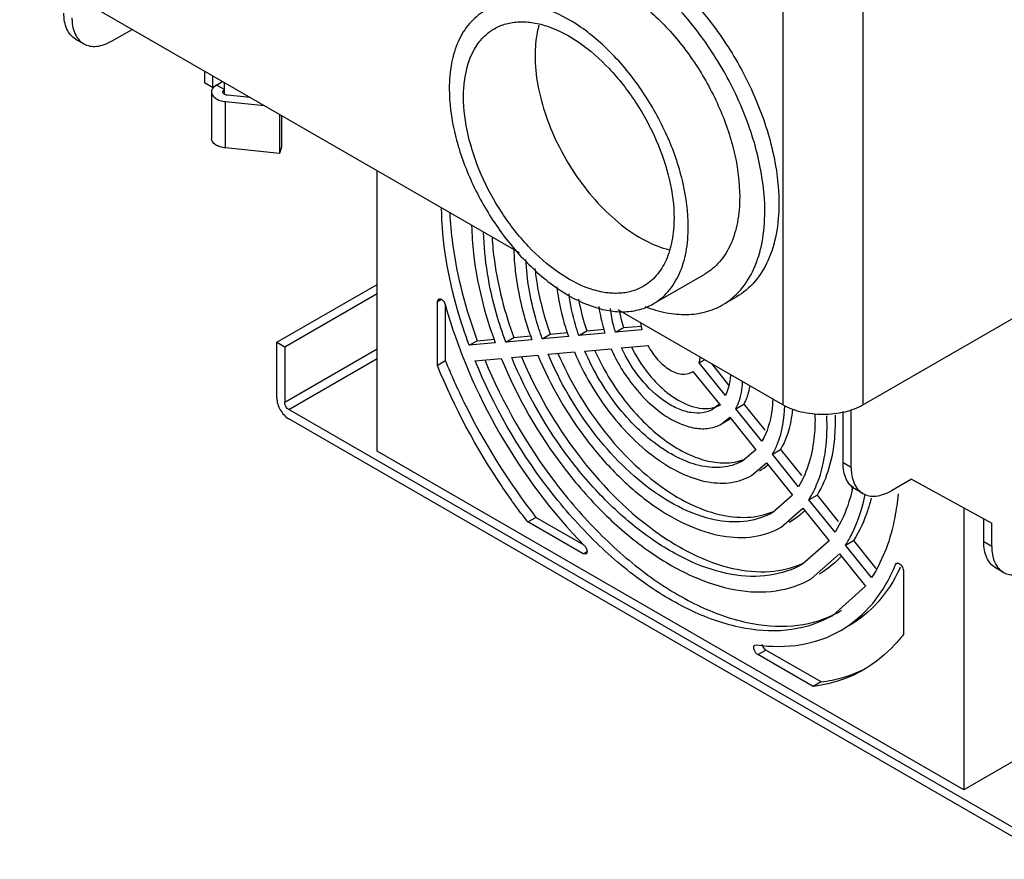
# Model space of a CAD drawing. Header units: millimetres. Extents: x 91 to 702, y 284 to 823.
# Tile 1 of 18: x 97 to 270, y 284 to 432. Entities that reach past the tile are written whole.
import ezdxf

# ---------------------------------------------------------------- set-up
doc = ezdxf.new("R2010")
doc.units = ezdxf.units.MM
doc.header["$LTSCALE"] = 71.961336
doc.layers.get('0').update_dxf_attribs({"linetype": 'CONTINUOUS'})

msp = doc.modelspace()

# ---------------------------------------------------------------- linework, layer by layer
at = {"color": 7, "linetype": 'Continuous'}
for p, q in [((231.31, 459.25), (231.31, 364.25)), ((245.45, 364.25), (245.45, 459.25)), ((184.92, 391.03), (96.95, 441.81)), ((113.22, 428.34), (116.75, 430.38)), ((106.8, 428.66), (108.22, 427.84)), ((129.48, 423.03), (129.48, 420.99)), ((130.9, 422.22), (130.9, 420.17)), ((130.9, 420.17), (132.66, 421.19)), ((130.9, 420.17), (129.48, 420.99)), ((133.02, 419.77), (131.6, 420.58)), ((132.72, 419.36), (133.02, 419.77)), ((133.02, 418.97), (133.02, 420.99)), ((130.72, 419.36), (130.72, 411.19)), ((137.53, 418.38), (133.55, 418.79)), ((133.2, 409.49), (133.2, 417.65)), ((133.2, 417.65), (140, 416.96)), ((142.69, 415.4), (142.69, 408.52)), ((143.04, 415.2), (143.04, 409.66)), ((142.69, 408.52), (133.2, 409.49)), ((143.04, 409.66), (142.69, 408.52)), ((159.89, 356.08), (159.89, 405.48)), ((287.17, 388.33), (245.45, 364.25)), ((208.49, 382.04), (217.54, 387.27)), ((142.21, 375.27), (159.89, 385.47)), ((143.62, 374.45), (159.89, 383.84)), ((220.67, 381.85), (223.14, 383.28)), ((170.49, 382.43), (170.7, 382.89)), ((170.49, 382.43), (171.12, 382.79)), ((170.49, 371.19), (170.49, 382.43)), ((171.91, 372), (171.91, 381.81)), ((231.31, 364.25), (202.32, 380.98)), ((201.84, 377.04), (203.25, 377.86)), ((203.25, 377.86), (206.41, 378.14)), ((182.52, 375.32), (183.93, 376.13)), ((183.93, 376.13), (186.96, 376.4)), ((188.95, 375.89), (190.36, 376.71)), ((193.55, 376.3), (188.95, 375.89)), ((190.36, 376.71), (193.41, 376.98)), ((195.39, 376.47), (196.8, 377.28)), ((199.99, 376.88), (195.39, 376.47)), ((196.8, 377.28), (199.93, 377.56)), ((206.48, 377.46), (201.84, 377.04)), ((142.21, 375.27), (143.62, 374.45)), ((142.21, 365.47), (142.21, 375.27)), ((143.62, 374.45), (143.62, 364.65)), ((176.08, 374.74), (177.5, 375.56)), ((180.68, 375.15), (176.08, 374.74)), ((177.5, 375.56), (180.53, 375.83)), ((187.11, 375.73), (182.52, 375.32)), ((202.9, 374.31), (207.54, 374.72)), ((159.89, 374.04), (143.62, 364.65)), ((183.58, 372.58), (188.17, 372.99)), ((190.01, 373.16), (194.61, 373.57)), ((196.45, 373.73), (201.05, 374.14)), ((144.33, 363.43), (159.89, 372.41)), ((171.91, 372), (170.49, 371.19)), ((177.14, 372.01), (181.74, 372.42)), ((216.54, 371.65), (217.51, 372.21)), ((221.18, 365.88), (216.54, 371.65)), ((218.71, 371.52), (221.74, 367.75)), ((215.26, 370), (215.48, 370.14)), ((215.48, 370.14), (220.12, 364.37)), ((220.12, 364.37), (219, 363.5)), ((223.02, 363.58), (224.43, 364.4)), ((224.43, 364.4), (228.11, 359.82)), ((278.68, 285.86), (144.33, 363.43)), ((227.62, 357.85), (223.02, 363.58)), ((241.91, 354.04), (241.91, 363.08)), ((243.33, 353.22), (243.33, 363.36)), ((278.68, 284.23), (144.33, 361.79)), ((220.51, 360.9), (221.96, 362.07)), ((220.51, 360.9), (221.92, 361.72)), ((221.96, 362.07), (226.56, 356.34)), ((263.13, 296.48), (159.89, 356.08)), ((226.56, 356.34), (224.26, 354.41)), ((229.46, 355.56), (230.88, 356.38)), ((234.06, 349.85), (229.46, 355.56)), ((230.88, 356.38), (234.57, 351.79)), ((225.76, 351.81), (228.4, 354.06)), ((228.4, 354.06), (233, 348.34)), ((243.33, 353.22), (241.91, 354.04)), ((253.93, 351.18), (250.4, 349.14)), ((253.93, 351.18), (268.07, 343.42)), ((245.4, 348.64), (243.98, 349.46)), ((245.11, 348.73), (245.13, 348.8)), ((233, 348.34), (229.51, 345.31)), ((235.9, 347.56), (237.32, 348.37)), ((240.5, 341.84), (235.9, 347.56)), ((237.32, 348.37), (241.06, 343.72)), ((245.72, 348.23), (245.74, 348.3)), ((231.01, 342.72), (234.84, 346.05)), ((234.84, 346.05), (239.44, 340.33)), ((263.13, 346.14), (263.13, 296.48)), ((186.41, 343.63), (187.82, 344.44)), ((196.14, 338), (186.41, 343.63)), ((196.32, 339.54), (187.82, 344.44)), ((266.66, 340.16), (266.66, 344.2)), ((268.07, 339.34), (268.07, 343.42)), ((239.44, 340.33), (234.76, 336.22)), ((242.33, 339.55), (243.75, 340.37)), ((243.75, 340.37), (247.69, 335.46)), ((268.07, 339.34), (266.66, 340.16)), ((196.77, 338.37), (196.14, 338)), ((196.64, 337.95), (196.14, 338)), ((236.26, 333.62), (241.27, 338.05)), ((241.27, 338.05), (245.87, 332.33)), ((246.93, 333.84), (242.33, 339.55)), ((251.52, 336.37), (251.15, 336.16)), ((251.15, 336.16), (251.31, 336.35)), ((252.52, 335.07), (252.52, 323.83)), ((270.15, 334.76), (268.73, 335.58)), ((245.87, 332.33), (240.01, 327.13)), ((226.37, 321.95), (226.62, 321.99)), ((226.87, 320.27), (228.28, 321.08)), ((238.02, 315.46), (228.28, 321.08)), ((236.61, 314.64), (226.87, 320.27)), ((238.02, 315.46), (236.61, 314.64)), ((280.8, 306.68), (263.13, 296.48))]:
    msp.add_line(p, q, dxfattribs=at)
for centre, radius, start, end in [((132.28, 419.06), 1.64, 138.4463, 139.769), ((217.88, 368.72), 5.08, 289.099, 299.9765), ((217.82, 368.89), 5.26, 284.2586, 289.0884), ((218.9, 366.94), 6.03, 300.0213, 302.394), ((222.33, 360.99), 9.66, 300.0694, 311.0819), ((213.74, 356.19), 30.55, 346.9089, 348.3526), ((213.01, 355.06), 33.42, 348.3234, 348.8748), ((225.74, 347.87), 28.95, 334.5931, 335.2757), ((231.9, 344.44), 19.04, 295.5908, 300.8253)]:
    msp.add_arc(centre, radius, start, end, dxfattribs=at)
for points, knots in [([(187.14, 445.64), (188.03, 446.15), (189.99, 446.96), (193.22, 447.44), (196.68, 447.18), (201.72, 445.84), (208.17, 442.32), (215.28, 436.01), (221.57, 427.96), (226.52, 418.81), (229.74, 409.31), (230.6, 402.84), (230.6, 399.76)], [0, 0, 0, 0, 0.042861, 0.087491, 0.135326, 0.187291, 0.304556, 0.438224, 0.58257, 0.729724, 0.871315, 1, 1, 1, 1]), ([(228.12, 398.33), (228.12, 401.41), (227.26, 407.88), (224.05, 417.38), (219.1, 426.53), (212.81, 434.59), (205.69, 440.89), (199.25, 444.41), (194.21, 445.75), (190.74, 446.01), (187.51, 445.53), (185.56, 444.72), (184.67, 444.21)], [0, 0, 0, 0, 0.128683, 0.270274, 0.417431, 0.561778, 0.695448, 0.812712, 0.864677, 0.91251, 0.95714, 1, 1, 1, 1]), ([(187.79, 438.8), (188.53, 439.22), (190.14, 439.89), (192.81, 440.28), (195.68, 440.07), (199.84, 438.96), (205.17, 436.05), (211.05, 430.84), (216.25, 424.19), (220.34, 416.63), (222.99, 408.78), (223.7, 403.43), (223.7, 400.89)], [0, 0, 0, 0, 0.042861, 0.087491, 0.135325, 0.187291, 0.304556, 0.438225, 0.582571, 0.729725, 0.871315, 1, 1, 1, 1]), ([(178.74, 433.57), (177.76, 433), (175.92, 431.46), (173.97, 428.26), (172.81, 424.33), (172.58, 421.46), (172.58, 419.95)], [0, 0, 0, 0, 0.217769, 0.45095, 0.710189, 1, 1, 1, 1]), ([(214.65, 395.66), (214.65, 398.2), (213.94, 403.55), (211.29, 411.4), (207.2, 418.96), (202, 425.62), (196.11, 430.83), (190.79, 433.74), (186.63, 434.85), (183.76, 435.06), (181.09, 434.67), (179.48, 433.99), (178.74, 433.57)], [0, 0, 0, 0, 0.128683, 0.270274, 0.417429, 0.561777, 0.695447, 0.812712, 0.864676, 0.91251, 0.95714, 1, 1, 1, 1]), ([(106.8, 428.66), (106.47, 428.85), (105.86, 429.37), (105.2, 430.44), (104.81, 431.77), (104.73, 432.73), (104.73, 433.24)], [0, 0, 0, 0, 0.217773, 0.450929, 0.710223, 1, 1, 1, 1]), ([(106.15, 432.42), (106.15, 432.06), (106.22, 430.8), (106.62, 429.51), (107.18, 428.77)], [0, 0, 0, 0, 0.281142, 1, 1, 1, 1]), ([(180.52, 430.5), (181.16, 430.87), (182.59, 431.46), (184.94, 431.8), (187.46, 431.62), (191.13, 430.64), (195.82, 428.08), (201, 423.49), (205.57, 417.63), (209.18, 410.97), (211.52, 404.06), (212.14, 399.35), (212.14, 397.11)], [0, 0, 0, 0, 0.042861, 0.087491, 0.135326, 0.187291, 0.304555, 0.438225, 0.582571, 0.729724, 0.871314, 1, 1, 1, 1]), ([(177.48, 427.64), (177.88, 428.22), (178.79, 429.3), (179.92, 430.15), (180.52, 430.5)], [0, 0, 0, 0, 0.508686, 1, 1, 1, 1]), ([(188.36, 431.13), (188.24, 430.72), (187.83, 428.96), (187.68, 427.15), (187.68, 425.77)], [0, 0, 0, 0, 0.236154, 1, 1, 1, 1]), ([(107.18, 428.77), (107.25, 428.68), (107.55, 428.32), (107.92, 428.02), (108.22, 427.84)], [0, 0, 0, 0, 0.256568, 1, 1, 1, 1]), ([(108.22, 427.84), (108.55, 427.65), (109.31, 427.38), (110.56, 427.35), (111.91, 427.67), (112.78, 428.09), (113.22, 428.34)], [0, 0, 0, 0, 0.217775, 0.450931, 0.710224, 1, 1, 1, 1]), ([(175.09, 418.5), (175.09, 419.39), (175.26, 422.54), (176.2, 425.75), (177.48, 427.64)], [0, 0, 0, 0, 0.279186, 1, 1, 1, 1]), ([(187.68, 425.77), (187.68, 424.03), (188.05, 420.4), (189.53, 414.96), (191.85, 409.53), (194.92, 404.38), (198.57, 399.79), (202.61, 395.97), (206.84, 393.14), (209.85, 391.92), (211.31, 391.56)], [0, 0, 0, 0, 0.118415, 0.247255, 0.382665, 0.520003, 0.654417, 0.781377, 0.897252, 1, 1, 1, 1]), ([(131.03, 420.12), (130.93, 420.01), (130.78, 419.77), (130.72, 419.49), (130.72, 419.36)], [0, 0, 0, 0, 0.52206, 1, 1, 1, 1]), ([(131.6, 420.58), (131.55, 420.55), (131.35, 420.43), (131.17, 420.27), (131.05, 420.15)], [0, 0, 0, 0, 0.266124, 1, 1, 1, 1]), ([(172.58, 419.95), (172.58, 417.41), (173.29, 412.06), (175.95, 404.21), (180.04, 396.65), (185.24, 389.99), (191.12, 384.78), (196.44, 381.87), (200.61, 380.77), (203.47, 380.55), (206.14, 380.95), (207.76, 381.62), (208.49, 382.04)], [0, 0, 0, 0, 0.128683, 0.270274, 0.417429, 0.561777, 0.695447, 0.812712, 0.864676, 0.91251, 0.95714, 1, 1, 1, 1]), ([(130.72, 419.36), (130.72, 419.15), (130.88, 418.7), (131.45, 418.18), (132.25, 417.81), (132.87, 417.69), (133.2, 417.65)], [0, 0, 0, 0, 0.190969, 0.418117, 0.69151, 1, 1, 1, 1]), ([(133.55, 418.79), (133.44, 418.8), (133.23, 418.84), (132.96, 418.96), (132.78, 419.14), (132.72, 419.29), (132.72, 419.36)], [0, 0, 0, 0, 0.30845, 0.581912, 0.809031, 1, 1, 1, 1]), ([(206.72, 385.12), (206.07, 384.74), (204.65, 384.15), (202.3, 383.81), (199.77, 383.99), (196.1, 384.97), (191.42, 387.53), (186.24, 392.12), (181.66, 397.98), (178.05, 404.64), (175.72, 411.55), (175.09, 416.26), (175.09, 418.5)], [0, 0, 0, 0, 0.042861, 0.087491, 0.135326, 0.187291, 0.304555, 0.438225, 0.582571, 0.729724, 0.871314, 1, 1, 1, 1]), ([(133.2, 409.49), (132.87, 409.52), (132.25, 409.64), (131.45, 410.01), (130.88, 410.53), (130.72, 410.99), (130.72, 411.19)], [0, 0, 0, 0, 0.30849, 0.581883, 0.809031, 1, 1, 1, 1]), ([(223.7, 400.89), (223.7, 399.38), (223.48, 396.51), (222.31, 392.57), (220.36, 389.38), (218.52, 387.83), (217.54, 387.27)], [0, 0, 0, 0, 0.289808, 0.549046, 0.782229, 1, 1, 1, 1]), ([(176.08, 374.74), (175.32, 376.79), (172.75, 384.62), (171.3, 392.87), (171.21, 398.93)], [0, 0, 0, 0, 0.265064, 1, 1, 1, 1]), ([(230.6, 399.76), (230.6, 397.94), (230.32, 394.47), (228.92, 389.7), (226.55, 385.84), (224.33, 383.97), (223.14, 383.28)], [0, 0, 0, 0, 0.289808, 0.549046, 0.782228, 1, 1, 1, 1]), ([(172.67, 398.09), (172.75, 396.28), (173.46, 388.6), (175.46, 381.08), (177.5, 375.56)], [0, 0, 0, 0, 0.235582, 1, 1, 1, 1]), ([(212.14, 397.11), (212.14, 395.78), (211.94, 393.26), (210.92, 389.79), (209.2, 386.97), (207.58, 385.61), (206.72, 385.12)], [0, 0, 0, 0, 0.289806, 0.549048, 0.78223, 1, 1, 1, 1]), ([(220.67, 381.85), (221.85, 382.54), (224.08, 384.41), (226.44, 388.27), (227.85, 393.04), (228.12, 396.51), (228.12, 398.33)], [0, 0, 0, 0, 0.217769, 0.45095, 0.710189, 1, 1, 1, 1]), ([(176.51, 395.87), (176.54, 394.22), (177.03, 387.16), (178.81, 380.23), (180.68, 375.15)], [0, 0, 0, 0, 0.234083, 1, 1, 1, 1]), ([(208.49, 382.04), (209.47, 382.61), (211.31, 384.15), (213.26, 387.35), (214.43, 391.29), (214.65, 394.15), (214.65, 395.66)], [0, 0, 0, 0, 0.217769, 0.45095, 0.710189, 1, 1, 1, 1]), ([(182.52, 375.32), (181.92, 376.95), (179.88, 383.22), (178.72, 389.8), (178.63, 394.65)], [0, 0, 0, 0, 0.264752, 1, 1, 1, 1]), ([(180.11, 393.8), (180.19, 392.37), (180.78, 386.36), (182.35, 380.46), (183.93, 376.13)], [0, 0, 0, 0, 0.236252, 1, 1, 1, 1]), ([(183.94, 391.58), (183.97, 390.32), (184.35, 384.92), (185.7, 379.62), (187.11, 375.73)], [0, 0, 0, 0, 0.234512, 1, 1, 1, 1]), ([(188.95, 375.89), (188.53, 377.07), (187.07, 381.6), (186.21, 386.34), (186.08, 389.84)], [0, 0, 0, 0, 0.263476, 1, 1, 1, 1]), ([(187.66, 388.26), (187.75, 387.32), (188.29, 383.39), (189.34, 379.54), (190.36, 376.71)], [0, 0, 0, 0, 0.238997, 1, 1, 1, 1]), ([(191.52, 385.04), (191.6, 384.33), (192.01, 381.36), (192.79, 378.45), (193.55, 376.3)], [0, 0, 0, 0, 0.239412, 1, 1, 1, 1]), ([(195.39, 376.47), (195.17, 377.08), (194.41, 379.48), (193.88, 381.95), (193.66, 383.8)], [0, 0, 0, 0, 0.259041, 1, 1, 1, 1]), ([(170.7, 382.89), (170.79, 382.94), (171.13, 382.95), (171.57, 382.57), (171.8, 382.17), (171.86, 381.93)], [0, 0, 0, 0, 0.182451, 0.558285, 1, 1, 1, 1]), ([(171.86, 381.93), (174.06, 373.99), (180.67, 358.69), (190.62, 345.31), (196.4, 339.44)], [0, 0, 0, 0, 0.500001, 1, 1, 1, 1]), ([(195.33, 382.88), (195.41, 382.42), (195.79, 380.52), (196.32, 378.66), (196.8, 377.28)], [0, 0, 0, 0, 0.243147, 1, 1, 1, 1]), ([(198.92, 381.6), (198.96, 381.21), (199.2, 379.61), (199.61, 378.04), (199.99, 376.88)], [0, 0, 0, 0, 0.240978, 1, 1, 1, 1]), ([(207.01, 381.56), (208.23, 381.1), (210.66, 380.39), (214.3, 380.04), (217.69, 380.48), (219.74, 381.32), (220.67, 381.85)], [0, 0, 0, 0, 0.27912, 0.53497, 0.772564, 1, 1, 1, 1]), ([(201.84, 377.04), (201.72, 377.39), (201.32, 378.76), (201.06, 380.17), (200.96, 381.22)], [0, 0, 0, 0, 0.259334, 1, 1, 1, 1]), ([(202.53, 380.85), (202.57, 380.61), (202.75, 379.6), (203.01, 378.6), (203.25, 377.86)], [0, 0, 0, 0, 0.243351, 1, 1, 1, 1]), ([(204.63, 374.45), (205.47, 372.76), (206.98, 370.38), (209.45, 367.66), (212.75, 364.81), (216.55, 363.14), (219.12, 363.79)], [0, 0, 0, 0, 0.299313, 0.443367, 0.579357, 1, 1, 1, 1]), ([(207.54, 374.72), (208.01, 373.83), (209.11, 372.23), (211.13, 370.44), (213.27, 369.5), (214.73, 369.69), (215.26, 370)], [0, 0, 0, 0, 0.306405, 0.585225, 0.814661, 1, 1, 1, 1]), ([(185.27, 372.73), (187.85, 366.62), (194.36, 355.36), (205.36, 343.96), (215.12, 337.86), (222.11, 335.24), (228.79, 334.54), (232.94, 335.5), (234.74, 336.31)], [0, 0, 0, 0, 0.298169, 0.578262, 0.702442, 0.813141, 0.911062, 1, 1, 1, 1]), ([(188.17, 372.99), (190.39, 367.65), (194.74, 360.11), (202.14, 351.66), (208.11, 346.59), (214.25, 342.96), (220.32, 340.95), (226.06, 340.71), (229.53, 341.87), (231.01, 342.72)], [0, 0, 0, 0, 0.300622, 0.446256, 0.582466, 0.70594, 0.815207, 0.911585, 1, 1, 1, 1]), ([(229.51, 345.31), (228.15, 344.53), (224.95, 343.47), (219.66, 343.68), (214.07, 345.52), (206.19, 350.18), (197.29, 359.22), (192.06, 368.24), (190.01, 373.16)], [0, 0, 0, 0, 0.088514, 0.184969, 0.294296, 0.41782, 0.699037, 1, 1, 1, 1]), ([(191.71, 373.3), (193.71, 368.67), (198.71, 360.14), (207.09, 351.49), (214.51, 346.83), (219.83, 344.8), (224.92, 344.2), (228.1, 344.85), (229.5, 345.43)], [0, 0, 0, 0, 0.297778, 0.57729, 0.701468, 0.812434, 0.91078, 1, 1, 1, 1]), ([(194.61, 373.57), (196.25, 369.71), (200.39, 362.64), (207.42, 355.56), (213.62, 351.94), (218.02, 350.51), (222.18, 350.35), (224.69, 351.19), (225.76, 351.81)], [0, 0, 0, 0, 0.301325, 0.582312, 0.705685, 0.814925, 0.911392, 1, 1, 1, 1]), ([(224.26, 354.41), (223.3, 353.86), (221.07, 353.11), (217.36, 353.24), (213.44, 354.5), (207.91, 357.72), (201.63, 364.01), (197.92, 370.3), (196.45, 373.73)], [0, 0, 0, 0, 0.088662, 0.185137, 0.29433, 0.417617, 0.698476, 1, 1, 1, 1]), ([(198.16, 373.87), (199.58, 370.72), (203.05, 364.93), (208.81, 359.03), (213.88, 355.82), (217.53, 354.37), (221.03, 353.86), (223.25, 354.22), (224.23, 354.56)], [0, 0, 0, 0, 0.296925, 0.575344, 0.699524, 0.811, 0.91017, 1, 1, 1, 1]), ([(201.05, 374.14), (202.11, 371.77), (204.74, 367.43), (209.14, 363.11), (212.99, 360.92), (215.72, 360.07), (218.29, 359.99), (219.84, 360.52), (220.51, 360.9)], [0, 0, 0, 0, 0.30229, 0.58262, 0.705575, 0.814588, 0.9111, 1, 1, 1, 1]), ([(219.01, 363.5), (218.46, 363.19), (217.18, 362.75), (215.06, 362.8), (212.81, 363.49), (209.63, 365.27), (205.98, 368.8), (203.79, 372.36), (202.9, 374.31)], [0, 0, 0, 0, 0.089085, 0.185626, 0.294522, 0.417258, 0.69721, 1, 1, 1, 1]), ([(186.41, 343.63), (184.78, 345.71), (178.55, 354.33), (173.49, 363.79), (170.49, 371.19)], [0, 0, 0, 0, 0.249105, 1, 1, 1, 1]), ([(171.91, 372), (172.9, 369.55), (177.25, 359.85), (182.92, 350.74), (187.82, 344.44)], [0, 0, 0, 0, 0.249106, 1, 1, 1, 1]), ([(240.01, 327.13), (237.84, 325.88), (232.73, 324.18), (224.26, 324.56), (215.33, 327.56), (206.29, 332.96), (197.53, 340.49), (186.7, 352.98), (180.35, 364.13), (177.14, 372.01)], [0, 0, 0, 0, 0.088315, 0.184684, 0.294051, 0.417695, 0.554078, 0.699797, 1, 1, 1, 1]), ([(178.83, 372.16), (181.99, 364.55), (188.17, 353.77), (198.65, 341.63), (207.11, 334.24), (215.86, 328.83), (224.54, 325.65), (232.81, 324.9), (237.92, 326.2), (240.13, 327.26)], [0, 0, 0, 0, 0.29843, 0.44338, 0.579494, 0.70353, 0.813866, 0.91133, 1, 1, 1, 1]), ([(181.74, 372.42), (184.53, 365.6), (190.05, 355.95), (199.46, 345.15), (207.05, 338.64), (214.88, 333.98), (222.62, 331.39), (229.95, 331.07), (234.38, 332.54), (236.26, 333.62)], [0, 0, 0, 0, 0.300344, 0.446035, 0.582359, 0.705947, 0.81528, 0.911652, 1, 1, 1, 1]), ([(234.76, 336.22), (232.99, 335.2), (228.84, 333.82), (221.96, 334.12), (214.7, 336.54), (207.35, 340.91), (200.22, 347.01), (191.39, 357.14), (186.2, 366.18), (183.58, 372.58)], [0, 0, 0, 0, 0.088364, 0.184737, 0.294055, 0.417615, 0.553911, 0.699589, 1, 1, 1, 1]), ([(216.54, 371.65), (216.56, 371.72), (216.66, 372.04), (216.73, 372.37), (216.76, 372.61)], [0, 0, 0, 0, 0.239881, 1, 1, 1, 1]), ([(222.09, 369.55), (222.07, 369.21), (221.94, 367.95), (221.59, 366.7), (221.18, 365.88)], [0, 0, 0, 0, 0.270029, 1, 1, 1, 1]), ([(223.02, 363.58), (223.2, 363.91), (223.87, 365.41), (224.15, 367.07), (224.21, 368.32)], [0, 0, 0, 0, 0.230375, 1, 1, 1, 1]), ([(225.46, 367.55), (225.41, 367.26), (225.19, 366.17), (224.82, 365.12), (224.43, 364.4)], [0, 0, 0, 0, 0.265131, 1, 1, 1, 1]), ([(142.21, 365.47), (142.21, 364.74), (142.71, 363.31), (143.7, 362.16), (144.33, 361.79)], [0, 0, 0, 0, 0.500001, 1, 1, 1, 1]), ([(144.33, 363.43), (144.23, 363.48), (143.86, 363.8), (143.62, 364.29), (143.62, 364.65)], [0, 0, 0, 0, 0.240522, 1, 1, 1, 1]), ([(229.52, 365.27), (229.5, 364.57), (229.29, 362.02), (228.56, 359.47), (227.62, 357.85)], [0, 0, 0, 0, 0.273999, 1, 1, 1, 1]), ([(229.46, 355.56), (229.81, 356.15), (231.11, 358.83), (231.59, 361.86), (231.65, 364.15)], [0, 0, 0, 0, 0.227897, 1, 1, 1, 1]), ([(245.45, 364.25), (244.44, 363.67), (242.11, 362.82), (238.38, 362.41), (234.64, 362.82), (232.31, 363.67), (231.31, 364.25)], [0, 0, 0, 0, 0.237228, 0.499999, 0.762771, 1, 1, 1, 1]), ([(232.97, 363.42), (232.91, 362.75), (232.59, 360.32), (231.79, 357.92), (230.88, 356.38)], [0, 0, 0, 0, 0.270998, 1, 1, 1, 1]), ([(236.95, 362.55), (236.98, 361.33), (236.85, 356.97), (235.71, 352.53), (234.06, 349.85)], [0, 0, 0, 0, 0.278553, 1, 1, 1, 1]), ([(235.9, 347.56), (236.5, 348.52), (238.73, 353.12), (239.22, 358.39), (239.04, 362.33)], [0, 0, 0, 0, 0.22343, 1, 1, 1, 1]), ([(240.48, 362.45), (240.52, 361.1), (240.41, 356.27), (239.16, 351.34), (237.32, 348.37)], [0, 0, 0, 0, 0.279183, 1, 1, 1, 1]), ([(243.98, 349.46), (243.65, 349.65), (243.04, 350.17), (242.38, 351.24), (241.99, 352.57), (241.91, 353.53), (241.91, 354.04)], [0, 0, 0, 0, 0.217773, 0.450929, 0.710223, 1, 1, 1, 1]), ([(243.33, 353.22), (243.33, 352.86), (243.4, 351.6), (243.8, 350.31), (244.35, 349.58)], [0, 0, 0, 0, 0.281142, 1, 1, 1, 1]), ([(243.5, 349.27), (243.34, 348.58), (242.64, 346), (241.55, 343.51), (240.5, 341.84)], [0, 0, 0, 0, 0.264334, 1, 1, 1, 1]), ([(244.35, 349.58), (244.43, 349.48), (244.73, 349.12), (245.1, 348.82), (245.4, 348.64)], [0, 0, 0, 0, 0.256568, 1, 1, 1, 1]), ([(245.4, 348.64), (245.73, 348.45), (246.49, 348.18), (247.74, 348.15), (249.09, 348.47), (249.96, 348.89), (250.4, 349.14)], [0, 0, 0, 0, 0.217775, 0.450931, 0.710224, 1, 1, 1, 1]), ([(251.6, 348.61), (251.47, 347.2), (250.75, 342.07), (248.98, 337.01), (246.93, 333.84)], [0, 0, 0, 0, 0.272423, 1, 1, 1, 1]), ([(242.33, 339.55), (242.73, 340.17), (244.26, 342.89), (245.24, 345.9), (245.72, 348.23)], [0, 0, 0, 0, 0.23599, 1, 1, 1, 1]), ([(246.86, 347.82), (246.68, 347.13), (245.94, 344.54), (244.82, 342.05), (243.75, 340.37)], [0, 0, 0, 0, 0.263565, 1, 1, 1, 1]), ([(235.16, 345.64), (234.96, 345.44), (234.11, 344.65), (233.17, 343.96), (232.42, 343.53)], [0, 0, 0, 0, 0.2527, 1, 1, 1, 1]), ([(268.73, 335.58), (268.4, 335.77), (267.78, 336.29), (267.13, 337.36), (266.74, 338.69), (266.66, 339.65), (266.66, 340.16)], [0, 0, 0, 0, 0.217773, 0.450929, 0.710223, 1, 1, 1, 1]), ([(196.4, 339.44), (196.51, 339.32), (196.81, 338.93), (196.96, 338.14), (196.64, 337.95)], [0, 0, 0, 0, 0.309743, 1, 1, 1, 1]), ([(268.07, 339.34), (268.07, 338.98), (268.14, 337.72), (268.55, 336.43), (269.1, 335.7)], [0, 0, 0, 0, 0.281142, 1, 1, 1, 1]), ([(241.63, 337.61), (241.33, 337.3), (240.14, 336.1), (238.77, 335.07), (237.67, 334.44)], [0, 0, 0, 0, 0.253545, 1, 1, 1, 1]), ([(251.31, 336.35), (251.42, 336.41), (251.69, 336.39), (252.01, 336.17), (252.36, 335.76), (252.52, 335.35), (252.52, 335.07)], [0, 0, 0, 0, 0.183921, 0.367711, 0.582666, 1, 1, 1, 1]), ([(241.51, 324.53), (243.63, 325.76), (247.59, 329.18), (250.15, 333.7), (251.15, 336.16)], [0, 0, 0, 0, 0.480656, 1, 1, 1, 1]), ([(251.89, 335.44), (250.88, 333.32), (248.41, 329.41), (244.83, 326.45), (242.92, 325.35)], [0, 0, 0, 0, 0.516102, 1, 1, 1, 1]), ([(269.1, 335.7), (269.18, 335.6), (269.47, 335.24), (269.84, 334.94), (270.15, 334.76)], [0, 0, 0, 0, 0.256568, 1, 1, 1, 1]), ([(270.15, 334.76), (270.48, 334.57), (271.23, 334.3), (272.49, 334.27), (273.83, 334.59), (274.71, 335.01), (275.15, 335.26)], [0, 0, 0, 0, 0.217775, 0.450931, 0.710224, 1, 1, 1, 1]), ([(226.62, 321.99), (229.24, 321.63), (234.44, 321.58), (239.38, 323.3), (241.51, 324.53)], [0, 0, 0, 0, 0.519343, 1, 1, 1, 1]), ([(252.52, 323.83), (252.03, 323.19), (250.01, 320.79), (247.53, 318.77), (245.51, 317.6)], [0, 0, 0, 0, 0.256277, 1, 1, 1, 1]), ([(226.87, 320.27), (226.71, 320.35), (226.28, 320.75), (225.99, 321.73), (226.37, 321.95)], [0, 0, 0, 0, 0.288451, 1, 1, 1, 1]), ([(227.6, 322.1), (227.66, 321.79), (227.87, 321.39), (228.2, 321.13), (228.28, 321.08)], [0, 0, 0, 0, 0.766803, 1, 1, 1, 1]), ([(245.51, 317.6), (244.84, 317.21), (242.04, 315.78), (238.95, 314.95), (236.61, 314.64)], [0, 0, 0, 0, 0.246417, 1, 1, 1, 1]), ([(238.02, 315.46), (238.68, 315.54), (241.24, 315.97), (243.74, 316.81), (245.48, 317.66)], [0, 0, 0, 0, 0.255574, 1, 1, 1, 1])]:
    msp.add_open_spline(points, degree=3, knots=knots, dxfattribs=at)
msp.add_open_spline([(206.25, 378.68), (206.3, 378.27), (206.38, 377.86), (206.48, 377.46)], degree=3, dxfattribs=at)

doc.saveas('drawing.dxf')
